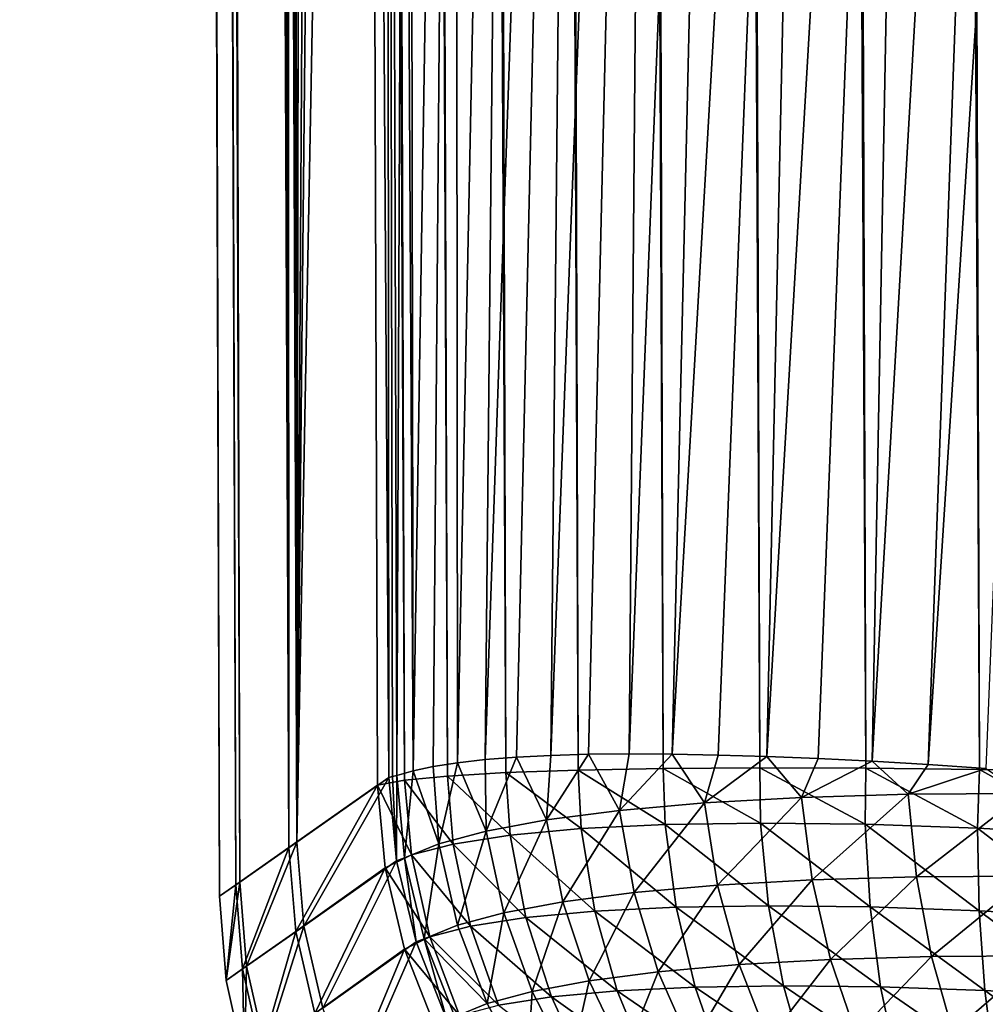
# Model space of a CAD drawing. Header units: metres. Extents: x -102 to 72, y -265 to 72.
# Tile 2 of 256: x -16.7 to -12.55, y -262.21 to -257.99. Entities that reach past the tile are written whole.
import ezdxf

# ---------------------------------------------------------------- set-up
doc = ezdxf.new("R2010")
doc.units = ezdxf.units.M
doc.layers.add('solid_20661094', color=7, linetype='CONTINUOUS')

msp = doc.modelspace()

# ---------------------------------------------------------------- linework, layer by layer
at = {"layer": 'solid_20661094'}
for points in [[(-15.76834, -261.699615, 38.639774), (-16.619837, -15.899089, 38.79184), (-16.696863, -15.818177, 35.937019)], [(-15.838449, -261.749023, 35.588699), (-16.696863, -15.818177, 35.937019), (-16.637886, -15.880199, 33.093666)], [(-15.838449, -261.749023, 35.588699), (-15.76834, -261.699615, 38.639774), (-16.696863, -15.818177, 35.937019)], [(-15.751348, -261.688232, 32.538269), (-16.637886, -15.880199, 33.093666), (-16.437174, -16.087862, 30.18668)], [(-15.751348, -261.688232, 32.538269), (-15.838449, -261.749023, 35.588699), (-16.637886, -15.880199, 33.093666)], [(-15.541576, -261.540314, 41.679386), (-16.39982, -16.125938, 41.706444), (-16.619837, -15.899089, 38.79184)], [(-15.76834, -261.699615, 38.639774), (-15.541576, -261.540314, 41.679386), (-16.619837, -15.899089, 38.79184)], [(-15.507716, -261.517639, 29.5005), (-16.437174, -16.087862, 30.18668), (-16.091726, -16.433392, 27.270184)], [(-15.507716, -261.517639, 29.5005), (-15.751348, -261.688232, 32.538269), (-16.437174, -16.087862, 30.18668)], [(-15.541576, -261.540314, 41.679386), (-16.038172, -16.485662, 44.602657), (-16.39982, -16.125938, 41.706444)], [(-15.507716, -261.517639, 29.5005), (-16.091726, -16.433392, 27.270184), (-15.931439, -64.007149, 27.32246)], [(-15.044645, -261.251373, 45.21389), (-15.968163, -16.553482, 44.95874), (-16.038172, -16.485662, 44.602657)], [(-15.541576, -261.540314, 41.679386), (-15.599402, -138.848373, 44.648285), (-16.038172, -16.485662, 44.602657)], [(-15.044645, -261.251373, 45.21389), (-16.038172, -16.485662, 44.602657), (-15.599402, -138.848373, 44.648285)], [(-15.044645, -261.251373, 45.21389), (-15.862157, -16.655088, 45.31831), (-15.968163, -16.553482, 44.95874)], [(-14.860173, -261.233307, 45.715755), (-15.71645, -16.792654, 45.680489), (-15.862157, -16.655088, 45.31831)], [(-15.044645, -261.251373, 45.21389), (-14.860173, -261.233307, 45.715755), (-15.862157, -16.655088, 45.31831)], [(-14.610393, -261.218689, 46.188538), (-15.526358, -16.968565, 46.043297), (-15.71645, -16.792654, 45.680489)], [(-14.860173, -261.233307, 45.715755), (-14.610393, -261.218689, 46.188538), (-15.71645, -16.792654, 45.680489)], [(-14.610393, -261.218689, 46.188538), (-15.28725, -17.184296, 46.402058), (-15.526358, -16.968565, 46.043297)], [(-14.299782, -261.207764, 46.623753), (-14.996954, -17.438215, 46.748081), (-15.28725, -17.184296, 46.402058)], [(-14.610393, -261.218689, 46.188538), (-14.299782, -261.207764, 46.623753), (-15.28725, -17.184296, 46.402058)], [(-13.934027, -261.200806, 47.013512), (-14.656775, -17.725094, 47.070038), (-14.996954, -17.438215, 46.748081)], [(-14.299782, -261.207764, 46.623753), (-13.934027, -261.200806, 47.013512), (-14.996954, -17.438215, 46.748081)], [(-13.519822, -261.197968, 47.350834), (-14.271014, -18.037132, 47.356956), (-14.656775, -17.725094, 47.070038)], [(-13.934027, -261.200806, 47.013512), (-13.519822, -261.197968, 47.350834), (-14.656775, -17.725094, 47.070038)], [(-13.064606, -261.199371, 47.629822), (-13.844024, -18.366899, 47.60054), (-14.271014, -18.037132, 47.356956)], [(-13.519822, -261.197968, 47.350834), (-13.064606, -261.199371, 47.629822), (-14.271014, -18.037132, 47.356956)], [(-12.576395, -261.205017, 47.845657), (-13.386264, -18.703154, 47.791603), (-13.844024, -18.366899, 47.60054)], [(-13.064606, -261.199371, 47.629822), (-12.576395, -261.205017, 47.845657), (-13.844024, -18.366899, 47.60054)], [(-12.063764, -261.214874, 47.994576), (-12.909219, -19.035547, 47.924656), (-13.386264, -18.703154, 47.791603)], [(-12.576395, -261.205017, 47.845657), (-12.063764, -261.214874, 47.994576), (-13.386264, -18.703154, 47.791603)], [(-12.909219, -19.035547, 47.924656), (-11.536177, -261.228729, 48.073895), (-11.981533, -140.268799, 48.036354)], [(-12.063764, -261.214874, 47.994576), (-11.536177, -261.228729, 48.073895), (-12.909219, -19.035547, 47.924656)], [(-15.931439, -64.007149, 27.32246), (-15.785302, -107.406158, 27.370831), (-15.507716, -261.517639, 29.5005)], [(-15.785302, -107.406158, 27.370831), (-15.652009, -147.01265, 27.415569), (-15.507716, -261.517639, 29.5005)], [(-15.541576, -261.540314, 41.679386), (-15.16042, -261.272461, 44.692516), (-15.599402, -138.848373, 44.648285)], [(-15.044645, -261.251373, 45.21389), (-15.599402, -138.848373, 44.648285), (-15.16042, -261.272461, 44.692516)], [(-15.652009, -147.01265, 27.415569), (-15.531445, -182.99173, 27.459976), (-15.507716, -261.517639, 29.5005)], [(-15.531445, -182.99173, 27.459976), (-15.416946, -215.030182, 27.448997), (-15.507716, -261.517639, 29.5005)], [(-15.416946, -215.030182, 27.448997), (-15.314755, -230.250809, 27.113358), (-15.507716, -261.517639, 29.5005)], [(-15.314755, -230.250809, 27.113358), (-15.265103, -237.617142, 26.954533), (-15.507716, -261.517639, 29.5005)], [(-15.265103, -237.617142, 26.954533), (-15.210536, -245.811295, 26.785727), (-15.507716, -261.517639, 29.5005)], [(-15.210536, -245.811295, 26.785727), (-15.111853, -261.23999, 26.502434), (-15.507716, -261.517639, 29.5005)], [(-15.12474, -245.847946, 26.35976), (-15.111853, -261.23999, 26.502434), (-15.210536, -245.811295, 26.785727)], [(-15.12474, -245.847946, 26.35976), (-15.047964, -253.878799, 26.129219), (-15.077819, -261.231049, 26.317549)], [(-15.12474, -245.847946, 26.35976), (-15.077819, -261.231049, 26.317549), (-15.09599, -261.235413, 26.409767)], [(-15.12474, -245.847946, 26.35976), (-15.09599, -261.235413, 26.409767), (-15.111853, -261.23999, 26.502434)], [(-15.007975, -261.210449, 26.025909), (-15.026274, -249.905426, 26.036018), (-14.82658, -249.797043, 25.480928)], [(-14.921145, -261.192108, 25.736113), (-15.007975, -261.210449, 26.025909), (-14.82658, -249.797043, 25.480928)], [(-14.817755, -261.176147, 25.450207), (-14.921145, -261.192108, 25.736113), (-14.82658, -249.797043, 25.480928)], [(-14.817755, -261.176147, 25.450207), (-14.82658, -249.797043, 25.480928), (-14.585134, -249.797852, 24.939604)], [(-14.698516, -261.162811, 25.170231), (-14.817755, -261.176147, 25.450207), (-14.585134, -249.797852, 24.939604)], [(-14.698516, -261.162811, 25.170231), (-14.585134, -249.797852, 24.939604), (-14.304439, -249.798706, 24.41807)], [(-14.564279, -261.152313, 24.898006), (-14.698516, -261.162811, 25.170231), (-14.304439, -249.798706, 24.41807)], [(-14.416012, -261.144714, 24.635193), (-14.564279, -261.152313, 24.898006), (-14.304439, -249.798706, 24.41807)], [(-14.416012, -261.144714, 24.635193), (-14.304439, -249.798706, 24.41807), (-13.986275, -249.799561, 23.920301)], [(-14.254605, -261.139984, 24.382992), (-14.416012, -261.144714, 24.635193), (-13.986275, -249.799561, 23.920301)], [(-14.080753, -261.138214, 24.142097), (-14.254605, -261.139984, 24.382992), (-13.986275, -249.799561, 23.920301)], [(-14.080753, -261.138214, 24.142097), (-13.986275, -249.799561, 23.920301), (-13.63238, -249.80043, 23.449694)], [(-13.894993, -261.139282, 23.912912), (-14.080753, -261.138214, 24.142097), (-13.63238, -249.80043, 23.449694)], [(-13.894993, -261.139282, 23.912912), (-13.63238, -249.80043, 23.449694), (-13.244705, -249.80127, 23.009148)], [(-13.697609, -261.143066, 23.695538), (-13.894993, -261.139282, 23.912912), (-13.244705, -249.80127, 23.009148)], [(-13.48863, -261.149506, 23.489902), (-13.697609, -261.143066, 23.695538), (-13.244705, -249.80127, 23.009148)], [(-13.48863, -261.149506, 23.489902), (-13.244705, -249.80127, 23.009148), (-12.825747, -249.802063, 22.601303)], [(-13.268353, -261.158539, 23.296316), (-13.48863, -261.149506, 23.489902), (-12.825747, -249.802063, 22.601303)], [(-13.037542, -261.170044, 23.115479), (-13.268353, -261.158539, 23.296316), (-12.825747, -249.802063, 22.601303)], [(-13.037542, -261.170044, 23.115479), (-12.825747, -249.802063, 22.601303), (-12.382374, -249.801254, 22.231468)], [(-12.797282, -261.18399, 22.948231), (-13.037542, -261.170044, 23.115479), (-12.382374, -249.801254, 22.231468)], [(-12.797282, -261.18399, 22.948231), (-12.382374, -249.801254, 22.231468), (-12.124924, -250.705551, 22.070047)], [(-15.007975, -261.210449, 26.025909), (-15.047964, -253.878799, 26.129219), (-15.026274, -249.905426, 26.036018)], [(-12.548977, -261.200287, 22.795469), (-12.797282, -261.18399, 22.948231), (-12.124924, -250.705551, 22.070047)], [(-15.007975, -261.210449, 26.025909), (-15.077819, -261.231049, 26.317549), (-15.047964, -253.878799, 26.129219)], [(-14.694023, -261.469269, 25.205774), (-14.698516, -261.162811, 25.170231), (-14.564279, -261.152313, 24.898006)], [(-14.694023, -261.469269, 25.205774), (-14.564279, -261.152313, 24.898006), (-14.435503, -261.421387, 24.699707)], [(-14.435503, -261.421387, 24.699707), (-14.564279, -261.152313, 24.898006), (-14.416012, -261.144714, 24.635193)], [(-14.435503, -261.421387, 24.699707), (-14.416012, -261.144714, 24.635193), (-14.254605, -261.139984, 24.382992)], [(-14.435503, -261.421387, 24.699707), (-14.254605, -261.139984, 24.382992), (-14.122376, -261.380615, 24.220516)], [(-14.122376, -261.380615, 24.220516), (-14.254605, -261.139984, 24.382992), (-14.080753, -261.138214, 24.142097)], [(-14.122376, -261.380615, 24.220516), (-14.080753, -261.138214, 24.142097), (-13.894993, -261.139282, 23.912912)], [(-14.122376, -261.380615, 24.220516), (-13.894993, -261.139282, 23.912912), (-13.756207, -261.348022, 23.775085)], [(-13.756207, -261.348022, 23.775085), (-13.894993, -261.139282, 23.912912), (-13.697609, -261.143066, 23.695538)], [(-13.756207, -261.348022, 23.775085), (-13.697609, -261.143066, 23.695538), (-13.48863, -261.149506, 23.489902)], [(-13.756207, -261.348022, 23.775085), (-13.48863, -261.149506, 23.489902), (-13.341098, -261.324738, 23.371309)], [(-13.341098, -261.324738, 23.371309), (-13.48863, -261.149506, 23.489902), (-13.268353, -261.158539, 23.296316)], [(-14.897613, -261.52356, 25.735708), (-15.007975, -261.210449, 26.025909), (-14.921145, -261.192108, 25.736113)], [(-14.897613, -261.52356, 25.735708), (-14.921145, -261.192108, 25.736113), (-14.817755, -261.176147, 25.450207)], [(-14.897613, -261.52356, 25.735708), (-14.817755, -261.176147, 25.450207), (-14.694023, -261.469269, 25.205774)], [(-14.694023, -261.469269, 25.205774), (-14.817755, -261.176147, 25.450207), (-14.698516, -261.162811, 25.170231)], [(-13.341098, -261.324738, 23.371309), (-13.268353, -261.158539, 23.296316), (-13.037542, -261.170044, 23.115479)], [(-13.341098, -261.324738, 23.371309), (-13.037542, -261.170044, 23.115479), (-12.882482, -261.311462, 23.015623)], [(-12.882482, -261.311462, 23.015623), (-13.037542, -261.170044, 23.115479), (-12.797282, -261.18399, 22.948231)], [(-12.882482, -261.311462, 23.015623), (-12.797282, -261.18399, 22.948231), (-12.548977, -261.200287, 22.795469)], [(-15.09599, -261.235413, 26.409767), (-15.078657, -261.596466, 26.466368), (-15.111853, -261.23999, 26.502434)], [(-15.09599, -261.235413, 26.409767), (-15.077819, -261.231049, 26.317549), (-15.078657, -261.596466, 26.466368)], [(-15.078657, -261.596466, 26.466368), (-15.077819, -261.231049, 26.317549), (-15.044211, -261.58374, 26.285393)], [(-15.044211, -261.58374, 26.285393), (-15.077819, -261.231049, 26.317549), (-15.007975, -261.210449, 26.025909)], [(-14.835162, -261.525055, 45.727459), (-14.860173, -261.233307, 45.715755), (-15.044645, -261.251373, 45.21389)], [(-15.044211, -261.58374, 26.285393), (-15.007975, -261.210449, 26.025909), (-14.897613, -261.52356, 25.735708)], [(-14.590627, -261.487091, 46.191505), (-14.610393, -261.218689, 46.188538), (-14.860173, -261.233307, 45.715755)], [(-14.590627, -261.487091, 46.191505), (-14.860173, -261.233307, 45.715755), (-14.835162, -261.525055, 45.727459)], [(-14.285637, -261.458893, 46.619984), (-14.299782, -261.207764, 46.623753), (-14.610393, -261.218689, 46.188538)], [(-14.285637, -261.458893, 46.619984), (-14.610393, -261.218689, 46.188538), (-14.590627, -261.487091, 46.191505)], [(-13.925464, -261.441284, 47.004894), (-13.934027, -261.200806, 47.013512), (-14.299782, -261.207764, 46.623753)], [(-13.925464, -261.441284, 47.004894), (-14.299782, -261.207764, 46.623753), (-14.285637, -261.458893, 46.619984)], [(-13.516587, -261.434784, 47.338776), (-13.519822, -261.197968, 47.350834), (-13.934027, -261.200806, 47.013512)], [(-13.516587, -261.434784, 47.338776), (-13.934027, -261.200806, 47.013512), (-13.925464, -261.441284, 47.004894)], [(-13.066789, -261.439819, 47.615177), (-13.064606, -261.199371, 47.629822), (-13.519822, -261.197968, 47.350834)], [(-13.066789, -261.439819, 47.615177), (-13.519822, -261.197968, 47.350834), (-13.516587, -261.434784, 47.338776)], [(-12.584471, -261.456482, 47.828934), (-13.064606, -261.199371, 47.629822), (-13.066789, -261.439819, 47.615177)], [(-12.584471, -261.456482, 47.828934), (-12.576395, -261.205017, 47.845657), (-13.064606, -261.199371, 47.629822)], [(-12.882482, -261.311462, 23.015623), (-12.548977, -261.200287, 22.795469), (-12.384795, -261.308777, 22.712507)], [(-12.078632, -261.484589, 47.976097), (-12.576395, -261.205017, 47.845657), (-12.584471, -261.456482, 47.828934)], [(-12.078632, -261.484589, 47.976097), (-12.063764, -261.214874, 47.994576), (-12.576395, -261.205017, 47.845657)], [(-15.511628, -261.900055, 41.702942), (-15.16042, -261.272461, 44.692516), (-15.541576, -261.540314, 41.679386)], [(-15.511628, -261.900055, 41.702942), (-15.128046, -261.626465, 44.727242), (-15.16042, -261.272461, 44.692516)], [(-15.477503, -261.877136, 29.475702), (-15.507716, -261.517639, 29.5005), (-15.111853, -261.23999, 26.502434)], [(-15.078657, -261.596466, 26.466368), (-15.477503, -261.877136, 29.475702), (-15.111853, -261.23999, 26.502434)], [(-15.01525, -261.571869, 45.236115), (-15.044645, -261.251373, 45.21389), (-15.16042, -261.272461, 44.692516)], [(-15.01525, -261.571869, 45.236115), (-15.16042, -261.272461, 44.692516), (-15.128046, -261.626465, 44.727242)], [(-14.835162, -261.525055, 45.727459), (-15.044645, -261.251373, 45.21389), (-15.01525, -261.571869, 45.236115)], [(-13.341098, -261.324738, 23.371309), (-12.882482, -261.311462, 23.015623), (-13.294847, -261.67865, 23.409676)], [(-12.882482, -261.311462, 23.015623), (-12.846542, -261.665649, 23.061556), (-13.294847, -261.67865, 23.409676)], [(-12.882482, -261.311462, 23.015623), (-12.384795, -261.308777, 22.712507), (-12.846542, -261.665649, 23.061556)], [(-12.384795, -261.308777, 22.712507), (-12.360158, -261.663055, 22.764957), (-12.846542, -261.665649, 23.061556)], [(-14.122376, -261.380615, 24.220516), (-13.756207, -261.348022, 23.775085), (-14.058693, -261.733307, 24.240973)], [(-13.756207, -261.348022, 23.775085), (-13.70065, -261.701416, 23.804886), (-14.058693, -261.733307, 24.240973)], [(-13.756207, -261.348022, 23.775085), (-13.341098, -261.324738, 23.371309), (-13.70065, -261.701416, 23.804886)], [(-13.341098, -261.324738, 23.371309), (-13.294847, -261.67865, 23.409676), (-13.70065, -261.701416, 23.804886)], [(-14.435503, -261.421387, 24.699707), (-14.122376, -261.380615, 24.220516), (-14.36502, -261.773224, 24.710348)], [(-14.122376, -261.380615, 24.220516), (-14.058693, -261.733307, 24.240973), (-14.36502, -261.773224, 24.710348)], [(-14.694023, -261.469269, 25.205774), (-14.435503, -261.421387, 24.699707), (-14.618049, -261.820099, 25.206299)], [(-14.435503, -261.421387, 24.699707), (-14.36502, -261.773224, 24.710348), (-14.618049, -261.820099, 25.206299)], [(-13.925464, -261.441284, 47.004894), (-14.285637, -261.458893, 46.619984), (-13.878474, -261.796356, 46.965)], [(-13.516587, -261.434784, 47.338776), (-13.925464, -261.441284, 47.004894), (-13.48192, -261.79007, 47.289112)], [(-13.925464, -261.441284, 47.004894), (-13.878474, -261.796356, 46.965), (-13.48192, -261.79007, 47.289112)], [(-13.516587, -261.434784, 47.338776), (-13.48192, -261.79007, 47.289112), (-13.045678, -261.794952, 47.557423)], [(-13.066789, -261.439819, 47.615177), (-13.516587, -261.434784, 47.338776), (-13.045678, -261.794952, 47.557423)], [(-13.066789, -261.439819, 47.615177), (-13.045678, -261.794952, 47.557423), (-12.577888, -261.811096, 47.764931)], [(-12.584471, -261.456482, 47.828934), (-13.066789, -261.439819, 47.615177), (-12.577888, -261.811096, 47.764931)], [(-14.897613, -261.52356, 25.735708), (-14.694023, -261.469269, 25.205774), (-14.817324, -261.873291, 25.725637)], [(-14.590627, -261.487091, 46.191505), (-14.835162, -261.525055, 45.727459), (-14.523615, -261.840851, 46.175381)], [(-14.694023, -261.469269, 25.205774), (-14.618049, -261.820099, 25.206299), (-14.817324, -261.873291, 25.725637)], [(-14.285637, -261.458893, 46.619984), (-14.590627, -261.487091, 46.191505), (-14.227799, -261.813477, 46.591343)], [(-14.590627, -261.487091, 46.191505), (-14.523615, -261.840851, 46.175381), (-14.227799, -261.813477, 46.591343)], [(-14.285637, -261.458893, 46.619984), (-14.227799, -261.813477, 46.591343), (-13.878474, -261.796356, 46.965)], [(-12.584471, -261.456482, 47.828934), (-12.577888, -261.811096, 47.764931), (-12.087268, -261.838348, 47.907795)], [(-12.078632, -261.484589, 47.976097), (-12.584471, -261.456482, 47.828934), (-12.087268, -261.838348, 47.907795)], [(-15.723035, -262.049591, 32.525444), (-15.751348, -261.688232, 32.538269), (-15.507716, -261.517639, 29.5005)], [(-15.477503, -261.877136, 29.475702), (-15.723035, -262.049591, 32.525444), (-15.507716, -261.517639, 29.5005)], [(-15.044211, -261.58374, 26.285393), (-14.897613, -261.52356, 25.735708), (-14.960773, -261.932251, 26.264158)], [(-14.835162, -261.525055, 45.727459), (-15.01525, -261.571869, 45.236115), (-14.760807, -261.877686, 45.724873)], [(-14.897613, -261.52356, 25.735708), (-14.817324, -261.873291, 25.725637), (-14.960773, -261.932251, 26.264158)], [(-14.835162, -261.525055, 45.727459), (-14.760807, -261.877686, 45.724873), (-14.523615, -261.840851, 46.175381)], [(-15.74016, -262.061066, 38.65134), (-15.541576, -261.540314, 41.679386), (-15.76834, -261.699615, 38.639774)], [(-15.74016, -262.061066, 38.65134), (-15.511628, -261.900055, 41.702942), (-15.541576, -261.540314, 41.679386)], [(-15.01525, -261.571869, 45.236115), (-15.128046, -261.626465, 44.727242), (-14.935498, -261.923157, 45.247829)], [(-15.01525, -261.571869, 45.236115), (-14.935498, -261.923157, 45.247829), (-14.760807, -261.877686, 45.724873)], [(-15.078657, -261.596466, 26.466368), (-15.395936, -262.228912, 29.457037), (-15.477503, -261.877136, 29.475702)], [(-15.078657, -261.596466, 26.466368), (-14.994996, -261.945374, 26.439157), (-15.395936, -262.228912, 29.457037)], [(-15.078657, -261.596466, 26.466368), (-15.044211, -261.58374, 26.285393), (-14.994996, -261.945374, 26.439157)], [(-14.994996, -261.945374, 26.439157), (-15.044211, -261.58374, 26.285393), (-14.960773, -261.932251, 26.264158)], [(-15.511628, -261.900055, 41.702942), (-15.43024, -262.252075, 41.720718), (-15.128046, -261.626465, 44.727242)], [(-15.43024, -262.252075, 41.720718), (-15.044924, -261.976135, 44.753742), (-15.128046, -261.626465, 44.727242)], [(-15.128046, -261.626465, 44.727242), (-15.044924, -261.976135, 44.753742), (-14.935498, -261.923157, 45.247829)], [(-15.810811, -262.111023, 35.58807), (-15.838449, -261.749023, 35.588699), (-15.751348, -261.688232, 32.538269)], [(-15.810811, -262.111023, 35.58807), (-15.76834, -261.699615, 38.639774), (-15.838449, -261.749023, 35.588699)], [(-15.723035, -262.049591, 32.525444), (-15.810811, -262.111023, 35.58807), (-15.751348, -261.688232, 32.538269)], [(-15.810811, -262.111023, 35.58807), (-15.74016, -262.061066, 38.65134), (-15.76834, -261.699615, 38.639774)], [(-14.058693, -261.733307, 24.240973), (-13.70065, -261.701416, 23.804886), (-13.955198, -262.073273, 24.291605)], [(-13.70065, -261.701416, 23.804886), (-13.608644, -262.04245, 23.868967), (-13.955198, -262.073273, 24.291605)], [(-13.70065, -261.701416, 23.804886), (-13.294847, -261.67865, 23.409676), (-13.608644, -262.04245, 23.868967)], [(-13.294847, -261.67865, 23.409676), (-13.215994, -262.020416, 23.486076), (-13.608644, -262.04245, 23.868967)], [(-13.294847, -261.67865, 23.409676), (-12.846542, -261.665649, 23.061556), (-13.215994, -262.020416, 23.486076)], [(-12.846542, -261.665649, 23.061556), (-12.782259, -262.007874, 23.14884), (-13.215994, -262.020416, 23.486076)], [(-12.846542, -261.665649, 23.061556), (-12.360158, -261.663055, 22.764957), (-12.782259, -262.007874, 23.14884)], [(-12.360158, -261.663055, 22.764957), (-12.311839, -262.005371, 22.861607), (-12.782259, -262.007874, 23.14884)], [(-14.36502, -261.773224, 24.710348), (-14.058693, -261.733307, 24.240973), (-14.251902, -262.111969, 24.74683)], [(-14.058693, -261.733307, 24.240973), (-13.955198, -262.073273, 24.291605), (-14.251902, -262.111969, 24.74683)], [(-14.618049, -261.820099, 25.206299), (-14.36502, -261.773224, 24.710348), (-14.497152, -262.15741, 25.228168)], [(-14.36502, -261.773224, 24.710348), (-14.251902, -262.111969, 24.74683), (-14.497152, -262.15741, 25.228168)], [(-14.817324, -261.873291, 25.725637), (-14.618049, -261.820099, 25.206299), (-14.690314, -262.209015, 25.73221)], [(-14.618049, -261.820099, 25.206299), (-14.497152, -262.15741, 25.228168), (-14.690314, -262.209015, 25.73221)], [(-14.227799, -261.813477, 46.591343), (-14.523615, -261.840851, 46.175381), (-14.131303, -262.155334, 46.530411)], [(-13.878474, -261.796356, 46.965), (-14.227799, -261.813477, 46.591343), (-13.797239, -262.138947, 46.888081)], [(-14.227799, -261.813477, 46.591343), (-14.131303, -262.155334, 46.530411), (-13.797239, -262.138947, 46.888081)], [(-13.48192, -261.79007, 47.289112), (-13.878474, -261.796356, 46.965), (-13.418021, -262.132935, 47.198322)], [(-13.878474, -261.796356, 46.965), (-13.797239, -262.138947, 46.888081), (-13.418021, -262.132935, 47.198322)], [(-13.48192, -261.79007, 47.289112), (-13.418021, -262.132935, 47.198322), (-13.000851, -262.137604, 47.455154)], [(-13.045678, -261.794952, 47.557423), (-13.48192, -261.79007, 47.289112), (-13.000851, -262.137604, 47.455154)], [(-13.045678, -261.794952, 47.557423), (-13.000851, -262.137604, 47.455154), (-12.553499, -262.153046, 47.653786)], [(-12.577888, -261.811096, 47.764931), (-13.045678, -261.794952, 47.557423), (-12.553499, -262.153046, 47.653786)], [(-12.577888, -261.811096, 47.764931), (-12.553499, -262.153046, 47.653786), (-12.084289, -262.179138, 47.79055)], [(-12.087268, -261.838348, 47.907795), (-12.577888, -261.811096, 47.764931), (-12.084289, -262.179138, 47.79055)], [(-14.523615, -261.840851, 46.175381), (-14.760807, -261.877686, 45.724873), (-14.41421, -262.181519, 46.132221)], [(-14.523615, -261.840851, 46.175381), (-14.41421, -262.181519, 46.132221), (-14.131303, -262.155334, 46.530411)], [(-15.74016, -262.061066, 38.65134), (-15.660003, -262.414764, 38.660088), (-15.511628, -261.900055, 41.702942)], [(-15.477503, -261.877136, 29.475702), (-15.642785, -262.403168, 32.51577), (-15.723035, -262.049591, 32.525444)], [(-15.660003, -262.414764, 38.660088), (-15.43024, -262.252075, 41.720718), (-15.511628, -261.900055, 41.702942)], [(-15.477503, -261.877136, 29.475702), (-15.395936, -262.228912, 29.457037), (-15.642785, -262.403168, 32.51577)], [(-14.960773, -261.932251, 26.264158), (-14.817324, -261.873291, 25.725637), (-14.690314, -262.209015, 25.73221)], [(-14.760807, -261.877686, 45.724873), (-14.935498, -261.923157, 45.247829), (-14.641068, -262.216766, 45.700928)], [(-14.760807, -261.877686, 45.724873), (-14.641068, -262.216766, 45.700928), (-14.41421, -262.181519, 46.132221)], [(-14.994996, -261.945374, 26.439157), (-15.264702, -262.565643, 29.444813), (-15.395936, -262.228912, 29.457037)], [(-14.994996, -261.945374, 26.439157), (-14.862602, -262.27951, 26.421364), (-15.264702, -262.565643, 29.444813)], [(-14.935498, -261.923157, 45.247829), (-15.044924, -261.976135, 44.753742), (-14.808165, -262.260284, 45.244198)], [(-14.994996, -261.945374, 26.439157), (-14.960773, -261.932251, 26.264158), (-14.862602, -262.27951, 26.421364)], [(-14.960773, -261.932251, 26.264158), (-14.690314, -262.209015, 25.73221), (-14.829304, -262.266144, 26.254625)], [(-14.862602, -262.27951, 26.421364), (-14.960773, -261.932251, 26.264158), (-14.829304, -262.266144, 26.254625)], [(-14.935498, -261.923157, 45.247829), (-14.808165, -262.260284, 45.244198), (-14.641068, -262.216766, 45.700928)], [(-15.43024, -262.252075, 41.720718), (-15.299105, -262.588989, 41.73238), (-15.044924, -261.976135, 44.753742)], [(-15.299105, -262.588989, 41.73238), (-14.912845, -262.311035, 44.771107), (-15.044924, -261.976135, 44.753742)], [(-15.044924, -261.976135, 44.753742), (-14.912845, -262.311035, 44.771107), (-14.808165, -262.260284, 45.244198)], [(-13.608644, -262.04245, 23.868967), (-13.215994, -262.020416, 23.486076), (-13.482089, -262.364075, 23.966011)], [(-13.215994, -262.020416, 23.486076), (-13.106165, -262.343018, 23.598942), (-13.482089, -262.364075, 23.966011)], [(-13.215994, -262.020416, 23.486076), (-12.782259, -262.007874, 23.14884), (-13.106165, -262.343018, 23.598942)], [(-12.782259, -262.007874, 23.14884), (-12.690959, -262.331055, 23.275679), (-13.106165, -262.343018, 23.598942)], [(-12.782259, -262.007874, 23.14884), (-12.311839, -262.005371, 22.861607), (-12.690959, -262.331055, 23.275679)], [(-12.311839, -262.005371, 22.861607), (-12.240835, -262.328705, 23.000465), (-12.690959, -262.331055, 23.275679)], [(-15.723035, -262.049591, 32.525444), (-15.731038, -262.46521, 35.587601), (-15.810811, -262.111023, 35.58807)], [(-15.810811, -262.111023, 35.58807), (-15.731038, -262.46521, 35.587601), (-15.74016, -262.061066, 38.65134)], [(-15.731038, -262.46521, 35.587601), (-15.660003, -262.414764, 38.660088), (-15.74016, -262.061066, 38.65134)], [(-15.723035, -262.049591, 32.525444), (-15.642785, -262.403168, 32.51577), (-15.731038, -262.46521, 35.587601)], [(-14.251902, -262.111969, 24.74683), (-13.955198, -262.073273, 24.291605), (-14.098481, -262.430603, 24.808401)], [(-13.955198, -262.073273, 24.291605), (-13.814027, -262.393555, 24.371372), (-14.098481, -262.430603, 24.808401)], [(-13.955198, -262.073273, 24.291605), (-13.608644, -262.04245, 23.868967), (-13.814027, -262.393555, 24.371372)], [(-13.608644, -262.04245, 23.868967), (-13.482089, -262.364075, 23.966011), (-13.814027, -262.393555, 24.371372)], [(-14.497152, -262.15741, 25.228168), (-14.251902, -262.111969, 24.74683), (-14.333826, -262.474213, 25.270937)], [(-14.251902, -262.111969, 24.74683), (-14.098481, -262.430603, 24.808401), (-14.333826, -262.474213, 25.270937)], [(-14.690314, -262.209015, 25.73221), (-14.497152, -262.15741, 25.228168), (-14.519204, -262.523743, 25.755289)], [(-14.497152, -262.15741, 25.228168), (-14.333826, -262.474213, 25.270937), (-14.519204, -262.523743, 25.755289)], [(-14.131303, -262.155334, 46.530411), (-14.41421, -262.181519, 46.132221), (-13.998153, -262.477356, 46.438446)], [(-13.797239, -262.138947, 46.888081), (-14.131303, -262.155334, 46.530411), (-13.683448, -262.461945, 46.775742)], [(-14.131303, -262.155334, 46.530411), (-13.998153, -262.477356, 46.438446), (-13.683448, -262.461945, 46.775742)], [(-13.418021, -262.132935, 47.198322), (-13.797239, -262.138947, 46.888081), (-13.326219, -262.456299, 47.068298)], [(-13.797239, -262.138947, 46.888081), (-13.683448, -262.461945, 46.775742), (-13.326219, -262.456299, 47.068298)], [(-13.418021, -262.132935, 47.198322), (-13.326219, -262.456299, 47.068298), (-12.933237, -262.460693, 47.31049)], [(-13.000851, -262.137604, 47.455154), (-13.418021, -262.132935, 47.198322), (-12.933237, -262.460693, 47.31049)], [(-13.000851, -262.137604, 47.455154), (-12.933237, -262.460693, 47.31049), (-12.51181, -262.47525, 47.497807)], [(-12.553499, -262.153046, 47.653786), (-13.000851, -262.137604, 47.455154), (-12.51181, -262.47525, 47.497807)], [(-12.553499, -262.153046, 47.653786), (-12.51181, -262.47525, 47.497807), (-12.069756, -262.499847, 47.626789)], [(-12.084289, -262.179138, 47.79055), (-12.553499, -262.153046, 47.653786), (-12.069756, -262.499847, 47.626789)], [(-14.829304, -262.266144, 26.254625), (-14.690314, -262.209015, 25.73221), (-14.519204, -262.523743, 25.755289)], [(-14.41421, -262.181519, 46.132221), (-14.641068, -262.216766, 45.700928), (-14.264685, -262.502014, 46.062916)], [(-14.41421, -262.181519, 46.132221), (-14.264685, -262.502014, 46.062916), (-13.998153, -262.477356, 46.438446)]]:
    msp.add_3dface(points, dxfattribs=at)

doc.saveas('drawing.dxf')
